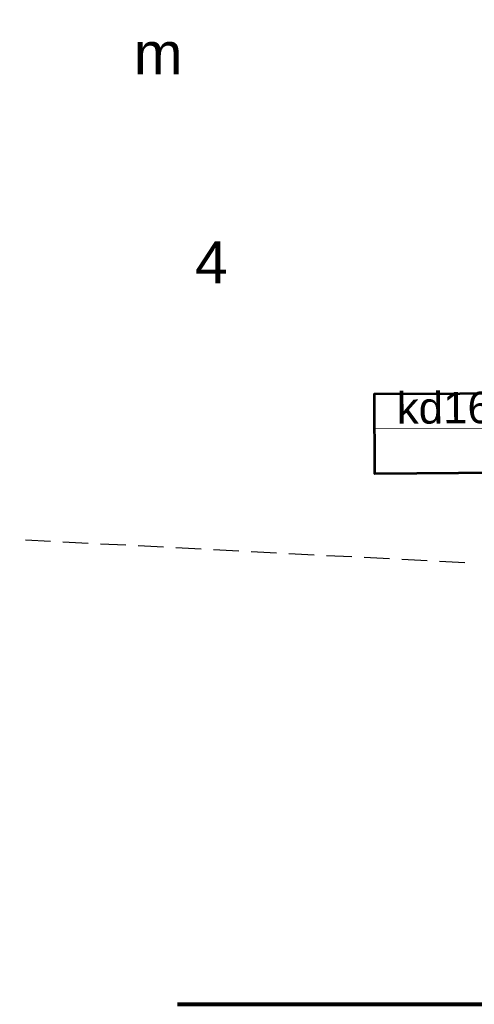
# Model space of a CAD drawing. Header units: metres. Extents: x 7419414 to 7419803, y 5549484 to 5549731.
# Tile 39 of 102: x 7419564 to 7419575, y 5549484 to 5549507. Entities that reach past the tile are written whole.
import ezdxf
from ezdxf.enums import TextEntityAlignment as Align

# ---------------------------------------------------------------- set-up
doc = ezdxf.new("R2010")
doc.units = ezdxf.units.M
doc.header["$MEASUREMENT"] = 0
doc.linetypes.add('DGN Style 2', pattern=[14.063503, 8.438102, -5.625401])
for name, color, linetype, lineweight in [('EGBN', 7, 'Continuous', 13), ('EGBN_O', 7, 'Continuous', 13), ('EGBU', 7, 'Continuous', 53), ('EGBU_O', 7, 'Continuous', 53), ('OTKC', 7, 'Continuous', 13), ('SUKP', 36, 'Continuous', 13), ('SUKP_O', 36, 'Continuous', 13), ('Zakres', 7, 'Continuous', 0)]:
    doc.layers.add(name, color=color, linetype=linetype, lineweight=lineweight)
doc.layers.add('szkic szkicow', color=250, linetype='Continuous', lineweight=0, plot=False)
doc.styles.add('Arial', font='arial.ttf')

msp = doc.modelspace()

# ---------------------------------------------------------------- linework, layer by layer
at = {"layer": 'EGBN', "color": 250, "linetype": 'Continuous', "lineweight": 13, "flags": 128}
msp.add_lwpolyline([(7419575.864, 5549494.402), (7419575.33, 5549496.62), (7419572.33, 5549496.6), (7419572.32, 5549498.5), (7419576.52, 5549498.52), (7419576.51, 5549501.72), (7419578.43, 5549501.72), (7419578.46, 5549518.71), (7419573.88, 5549519.23), (7419573.71, 5549517.71), (7419569.81, 5549518.15), (7419569.81, 5549516.74), (7419567.02, 5549516.74), (7419567.02, 5549517.04), (7419564.31, 5549517.04), (7419564.31, 5549520.35), (7419558.41, 5549521.05), (7419558.392, 5549495.305)], dxfattribs=at)
at = {"layer": 'EGBU', "color": 250, "linetype": 'Continuous', "lineweight": 53, "flags": 128}
msp.add_lwpolyline([(7419575.864, 5549494.402), (7419575.33, 5549496.62), (7419572.33, 5549496.6), (7419572.32, 5549498.5), (7419578.42, 5549498.53), (7419578.46, 5549518.71), (7419573.88, 5549519.23), (7419573.71, 5549517.71), (7419569.81, 5549518.15), (7419569.81, 5549516.74), (7419567.02, 5549516.74), (7419567.02, 5549517.04), (7419564.31, 5549517.04), (7419564.31, 5549520.35), (7419558.41, 5549521.05), (7419558.388, 5549495.305)], dxfattribs=at)
at = {"layer": 'OTKC', "color": 250, "linetype": 'Continuous', "lineweight": 13}
for p, q in [((7419572.32, 5549498.5), (7419573.02, 5549498.504)), ((7419572.324, 5549497.8), (7419572.32, 5549498.5)), ((7419573.52, 5549498.506), (7419574.22, 5549498.51)), ((7419574.22, 5549498.51), (7419575.32, 5549498.515)), ((7419572.33, 5549496.6), (7419572.326, 5549497.3)), ((7419572.83, 5549496.603), (7419572.33, 5549496.6)), ((7419574.33, 5549496.613), (7419573.33, 5549496.607))]:
    msp.add_line(p, q, dxfattribs=at)
at = {"layer": 'SUKP', "color": 36, "linetype": 'Continuous', "lineweight": 13}
msp.add_line((7419576.98, 5549497.7), (7419572.32, 5549497.67), dxfattribs=at)
at = {"layer": 'szkic szkicow', "color": 1, "linetype": 'DGN Style 2', "lineweight": 80, "flags": 128}
msp.add_lwpolyline([(7419710.634, 5549693.949), (7419413.634, 5549693.949), (7419413.634, 5549483.949), (7419710.634, 5549483.949), (7419710.634, 5549693.949)], close=True, dxfattribs=at)
at = {"layer": 'Zakres', "color": 5, "linetype": 'Continuous', "lineweight": 30}
for p, q in [((7419564.585, 5549494.985), (7419563.986, 5549495.016)), ((7419564.585, 5549494.985), (7419563.986, 5549495.016)), ((7419565.484, 5549494.939), (7419564.884, 5549494.97)), ((7419565.484, 5549494.939), (7419564.884, 5549494.97)), ((7419566.382, 5549494.892), (7419565.783, 5549494.923)), ((7419566.382, 5549494.892), (7419565.783, 5549494.923)), ((7419567.281, 5549494.846), (7419566.682, 5549494.877)), ((7419567.281, 5549494.846), (7419566.682, 5549494.877)), ((7419568.18, 5549494.799), (7419567.581, 5549494.83)), ((7419568.18, 5549494.799), (7419567.581, 5549494.83)), ((7419569.079, 5549494.753), (7419568.48, 5549494.784)), ((7419569.079, 5549494.753), (7419568.48, 5549494.784)), ((7419569.978, 5549494.707), (7419569.378, 5549494.737)), ((7419569.978, 5549494.707), (7419569.378, 5549494.737)), ((7419570.876, 5549494.66), (7419570.277, 5549494.691)), ((7419570.876, 5549494.66), (7419570.277, 5549494.691)), ((7419571.775, 5549494.614), (7419571.176, 5549494.645)), ((7419571.775, 5549494.614), (7419571.176, 5549494.645)), ((7419572.674, 5549494.567), (7419572.075, 5549494.598)), ((7419572.674, 5549494.567), (7419572.075, 5549494.598)), ((7419573.573, 5549494.521), (7419572.974, 5549494.552)), ((7419573.573, 5549494.521), (7419572.974, 5549494.552)), ((7419574.472, 5549494.474), (7419573.872, 5549494.505)), ((7419574.472, 5549494.474), (7419573.872, 5549494.505))]:
    msp.add_line(p, q, dxfattribs=at)

# ---------------------------------------------------------------- texts
at = {"layer": 'EGBN_O', "color": 250, "linetype": 'Continuous', "lineweight": 0, "style": 'Arial'}
msp.add_text('4', height=1, dxfattribs=at).set_placement((7419568.425, 5549501.139), align=Align.CENTER)
at = {"layer": 'EGBU_O', "color": 250, "linetype": 'Continuous', "lineweight": 0, "style": 'Arial'}
msp.add_text('m', height=1, dxfattribs=at).set_placement((7419566.574, 5549506.121))
at = {"layer": 'SUKP_O', "color": 36, "linetype": 'Continuous', "lineweight": 0, "style": 'Arial'}
msp.add_text('kd160', height=0.75, rotation=0.369, dxfattribs=at).set_placement((7419574.279, 5549497.799), align=Align.CENTER)

doc.saveas('drawing.dxf')
